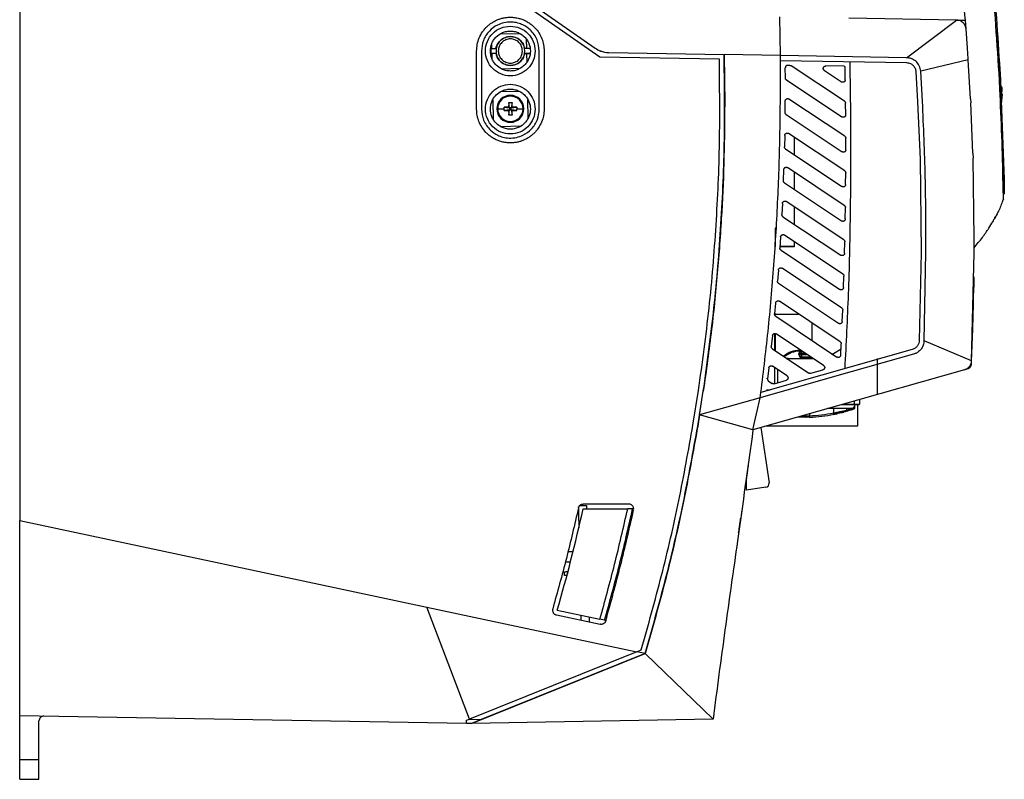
# Model space of a CAD drawing. Extents: x 594 to 1520, y 236 to 1207.
# Tile 1 of 71: x 594 to 798, y 561 to 718. Entities that reach past the tile are written whole.
import ezdxf

# ---------------------------------------------------------------- set-up
doc = ezdxf.new("R2010")
doc.units = 0
doc.header["$LTSCALE"] = 5
doc.layers.get('0').update_dxf_attribs({"linetype": 'CONTINUOUS'})

msp = doc.modelspace()

# ---------------------------------------------------------------- linework, layer by layer
at = {"color": 7, "linetype": 'Continuous'}
for p, q in [((593.61, 786.96), (593.61, 614.59)), ((713.87, 710.65), (687.26, 729.29)), ((689.15, 729.19), (712.95, 712.53)), ((689.15, 729.19), (712.95, 712.53)), ((751.34, 711), (751.22, 719)), ((787.88, 718.36), (765.51, 718.75)), ((777.49, 710.54), (787.88, 718.36)), ((787.88, 718.36), (789.69, 718.33)), ((789.84, 716.52), (789.69, 718.33)), ((790.13, 712.52), (789.84, 716.52)), ((796.81, 708.53), (796.23, 716.17)), ((796.83, 708.09), (796.23, 716.17)), ((691.44, 713.2), (691.46, 712.44)), ((698.61, 714.47), (698.66, 712.44)), ((790.29, 710.32), (790.13, 712.52)), ((688.35, 699.89), (688.35, 711.94)), ((689.35, 711.94), (689.35, 699.89)), ((691.36, 712.44), (692.38, 712.44)), ((691.36, 712.44), (691.37, 712.44)), ((691.36, 711.44), (691.36, 712.44)), ((691.36, 711.44), (691.37, 711.45)), ((692.38, 711.44), (691.36, 711.44)), ((691.37, 712.44), (692.38, 712.44)), ((691.37, 711.45), (691.37, 712.44)), ((692.38, 711.45), (691.37, 711.45)), ((691.48, 711.44), (691.51, 710.38)), ((692.38, 712.44), (692.38, 711.45)), ((692.38, 712.44), (692.38, 712.44)), ((692.38, 711.44), (692.38, 711.45)), ((698.35, 711.94), (698.31, 712.44)), ((698.31, 712.44), (698.32, 712.44)), ((699.47, 712.44), (698.31, 712.44)), ((698.31, 711.45), (698.35, 711.94)), ((698.32, 711.44), (698.31, 711.45)), ((699.47, 711.45), (698.31, 711.45)), ((699.47, 712.44), (698.32, 712.44)), ((698.32, 711.44), (699.47, 711.44)), ((698.68, 711.44), (698.73, 709.56)), ((701.35, 699.89), (701.35, 711.94)), ((702.35, 711.94), (702.35, 699.89)), ((738.68, 710.22), (713.87, 710.65)), ((715.73, 711.62), (739.66, 711.2)), ((715.73, 711.62), (739.66, 711.2)), ((739.66, 711.2), (739.79, 701.01)), ((751.34, 711), (739.66, 711.2)), ((751.34, 710), (751.34, 711)), ((777.49, 710.54), (751.34, 711)), ((751.34, 710), (777.47, 709.54)), ((752.36, 706.37), (752.35, 708.47)), ((753.32, 708.96), (752.86, 708.97)), ((764.62, 701.53), (753.59, 708.88)), ((764.58, 708.77), (760.73, 708.84)), ((764.58, 708.77), (764.74, 708.66)), ((764.79, 705.97), (764.74, 708.66)), ((790.3, 710.14), (780.43, 707.73)), ((790.3, 710.14), (790.29, 710.32)), ((790.78, 702), (790.3, 710.14)), ((796.83, 708.1), (796.81, 708.53)), ((760.45, 707.92), (764.01, 705.54)), ((779.43, 707.67), (779.79, 701.43)), ((780.79, 701.48), (780.43, 707.73)), ((796.88, 707.23), (796.65, 707.23)), ((796.83, 708.09), (796.88, 707.23)), ((796.88, 707.23), (796.95, 705.99)), ((796.92, 706.53), (796.89, 707)), ((752.58, 705.95), (764.09, 698.28)), ((797.33, 704.32), (797.01, 704.69)), ((695.35, 702.76), (695.35, 702.76)), ((797.07, 703.51), (797.71, 685.32)), ((797.14, 700.24), (797.42, 703)), ((691.71, 701.84), (691.8, 697.76)), ((694.03, 699.96), (694.04, 700.31)), ((694.98, 700.33), (694.04, 700.31)), ((694.04, 700.31), (695.17, 700.15)), ((695, 701.28), (694.98, 700.33)), ((694.98, 700.33), (695.17, 700.15)), ((695, 701.28), (695.7, 701.28)), ((695.17, 700.15), (695, 701.28)), ((695.7, 701.28), (695.54, 700.15)), ((695.72, 700.33), (695.54, 700.15)), ((695.54, 700.15), (696.67, 700.31)), ((695.72, 700.33), (695.7, 701.28)), ((696.67, 700.31), (695.72, 700.33)), ((696.67, 700.31), (696.67, 699.96)), ((698.9, 702), (699, 697.97)), ((752.31, 699.19), (752.34, 701.57)), ((764.67, 694.28), (753.11, 701.98)), ((764.87, 698.7), (764.85, 701.12)), ((779.79, 701.43), (780.28, 689.52)), ((790.78, 702), (790.82, 701.22)), ((791.25, 690.73), (790.82, 701.22)), ((797.71, 685.32), (797.18, 700.59)), ((694.04, 699.61), (694.03, 699.96)), ((695.17, 699.78), (694.04, 699.61)), ((694.04, 699.61), (694.98, 699.6)), ((695.17, 699.78), (694.98, 699.6)), ((694.98, 699.6), (695, 698.65)), ((695, 698.65), (695.17, 699.78)), ((695.7, 698.65), (695, 698.65)), ((695.54, 700.15), (695.17, 700.15)), ((695.17, 700.15), (695.17, 699.78)), ((695.17, 699.78), (695.54, 699.78)), ((695.54, 699.78), (695.54, 700.15)), ((695.54, 699.78), (695.72, 699.6)), ((695.54, 699.78), (695.7, 698.65)), ((696.67, 699.61), (695.54, 699.78)), ((695.7, 698.65), (695.72, 699.6)), ((695.72, 699.6), (696.67, 699.61)), ((696.67, 699.61), (696.67, 699.96)), ((752.31, 699.19), (752.31, 699.19)), ((752.54, 698.77), (764.12, 691.06)), ((752.23, 694.44), (752.18, 692.08)), ((764.66, 687.09), (753.01, 694.85)), ((754.21, 694.05), (754.21, 690.44)), ((764.89, 691.47), (764.89, 693.86)), ((752.18, 692.06), (752.18, 692.08)), ((752.4, 691.65), (764.09, 683.86)), ((791.25, 690.73), (791.28, 689.7)), ((797.68, 686.32), (797.52, 690.53)), ((780.28, 689.52), (780.52, 670.17)), ((791.53, 673), (791.28, 689.7)), ((751.96, 685.02), (752.04, 687.37)), ((764.59, 679.92), (752.82, 687.77)), ((754.21, 686.84), (754.21, 683.23)), ((764.86, 684.28), (764.88, 686.67)), ((751.96, 685.02), (751.96, 685)), ((752.18, 684.59), (764, 676.71)), ((797.73, 684.18), (797.52, 684.18)), ((797.71, 685.32), (797.73, 684.18)), ((797.73, 684.18), (797.71, 685.32)), ((797.73, 684.18), (797.73, 683.94)), ((797.73, 683.94), (797.73, 684.18)), ((797.56, 682.35), (797.76, 682.35)), ((797.76, 682.35), (797.76, 682.35)), ((751.76, 680.35), (751.64, 678.03)), ((764.47, 672.8), (752.53, 680.75)), ((751.64, 678), (751.64, 678.03)), ((754.21, 679.63), (754.21, 676.02)), ((764.78, 677.12), (764.82, 679.5)), ((751.86, 677.59), (763.86, 669.6)), ((750.45, 675.19), (750.25, 675.19)), ((750.25, 675.19), (750.25, 671.39)), ((750.45, 675.19), (750.45, 675.19)), ((764.29, 665.71), (752.16, 673.79)), ((751.38, 673.4), (751.23, 671.1)), ((754.21, 672.42), (754.21, 671.39)), ((764.64, 670), (764.69, 672.37)), ((791.52, 670.11), (791.53, 673)), ((750.25, 671.39), (750.25, 671.39)), ((750.25, 671.39), (750.25, 671.37)), ((750.25, 671.37), (750.25, 671.37)), ((751.23, 671.07), (751.23, 671.1)), ((754.21, 671.39), (751.25, 671.39)), ((751.79, 671.39), (751.25, 671.39)), ((754.21, 671.37), (751.25, 671.37)), ((751.79, 671.37), (751.25, 671.37)), ((751.46, 670.65), (763.66, 662.52)), ((751.79, 671.39), (752.55, 671.39)), ((751.79, 671.39), (751.79, 671.39)), ((751.79, 671.37), (751.79, 671.39)), ((752.55, 671.37), (751.79, 671.37)), ((751.79, 671.37), (751.79, 671.37)), ((754.21, 671.39), (752.55, 671.39)), ((752.55, 671.39), (752.55, 671.39)), ((752.55, 671.39), (752.55, 671.37)), ((754.21, 671.37), (752.55, 671.37)), ((752.55, 671.37), (752.55, 671.37)), ((754.21, 671.39), (754.21, 671.39)), ((754.21, 671.39), (754.21, 671.37)), ((754.21, 671.37), (754.21, 671.37)), ((780.52, 670.17), (780.13, 651.91)), ((781.13, 651.88), (781.52, 670.16)), ((790.96, 647.7), (791.52, 670.11)), ((791.52, 671.22), (791.52, 671.22)), ((750.91, 666.51), (750.73, 664.23)), ((764.04, 658.66), (751.69, 666.89)), ((750.73, 664.19), (750.73, 664.23)), ((750.95, 663.78), (763.39, 655.49)), ((764.44, 662.92), (764.51, 665.28)), ((750.35, 659.69), (750.14, 657.43)), ((763.73, 651.66), (751.12, 660.06)), ((750.14, 657.38), (750.14, 657.43)), ((750.15, 657.4), (750.15, 657.58)), ((750.25, 657.52), (750.15, 657.52)), ((750.25, 657.52), (750.25, 657.4)), ((750.25, 657.42), (755.09, 657.42)), ((764.17, 655.88), (764.27, 658.22)), ((750.36, 656.96), (763.06, 648.5)), ((757.85, 655.58), (757.85, 651.97)), ((750.15, 649.89), (750.15, 653.37)), ((750.25, 653.36), (750.25, 649.83)), ((749.69, 652.93), (749.45, 650.69)), ((760.29, 646.74), (750.46, 653.29)), ((790.96, 647.7), (781.13, 651.88)), ((778.68, 650.07), (747.28, 641.15)), ((749.45, 650.69), (749.44, 650.63)), ((749.67, 650.21), (757.21, 645.19)), ((755.16, 649.01), (755.16, 649.21)), ((755.31, 649.9), (755.31, 649.71)), ((755.31, 649.9), (755.54, 649.9)), ((755.31, 649.71), (755.39, 649.71)), ((755.31, 649.21), (755.31, 649.01)), ((755.81, 649.22), (755.81, 649.71)), ((755.81, 649.22), (755.81, 649.02)), ((762.01, 649.02), (763.9, 650.23)), ((763.84, 648.89), (763.96, 651.22)), ((752.96, 648.2), (758.1, 648.2)), ((755.81, 648.51), (755.81, 649.02)), ((755.81, 648.51), (755.81, 648.36)), ((771.5, 640.75), (771.5, 648.2)), ((789.51, 645.87), (745.65, 633.41)), ((748.93, 646.23), (748.66, 644.01)), ((752.71, 644.59), (749.71, 646.58)), ((750.15, 642.87), (750.15, 646.29)), ((750.75, 646), (750.75, 643.17)), ((757.62, 645.13), (760.15, 645.84)), ((790.2, 646.07), (789.63, 645.9)), ((790.2, 646.07), (789.92, 646.07)), ((748.55, 644.09), (748.55, 643.98)), ((748.66, 643.95), (748.66, 644.01)), ((748.88, 643.53), (749.62, 643.03)), ((750.04, 642.97), (752.57, 643.69)), ((733.21, 634.37), (734.36, 641.56)), ((734.2, 634.2), (735.35, 641.41)), ((734.58, 636.5), (735.35, 641.41)), ((747.14, 640.07), (747.28, 641.15)), ((748.45, 641.7), (749.24, 641.7)), ((750.15, 642.03), (750.15, 642.03)), ((747.14, 640.07), (734.58, 636.5)), ((745.65, 633.41), (747.14, 640.07)), ((767.71, 639.67), (767.71, 638.71)), ((762.34, 637.81), (762.34, 636.91)), ((766.71, 638.61), (763.95, 638.61)), ((764.47, 637.1), (764.47, 637.1)), ((764.47, 637.1), (764.47, 637.1)), ((764.47, 637.1), (764.47, 637.1)), ((765.04, 637.81), (765.04, 637.49)), ((765.56, 637.81), (765.56, 637.64)), ((766.68, 637.95), (766.68, 638.24)), ((766.71, 638.61), (766.71, 638.71)), ((766.71, 638.71), (767.71, 638.71)), ((767.61, 638.61), (766.71, 638.61)), ((766.77, 637.95), (766.77, 638.61)), ((767.35, 638.61), (767.35, 634.2)), ((734.58, 636.5), (734.2, 634.2)), ((745.65, 633.41), (734.58, 636.5)), ((756.39, 636.46), (756.39, 636.31)), ((747.28, 633.87), (748.98, 622.42)), ((767.35, 634.2), (748.45, 634.2)), ((744.28, 623.41), (744.25, 623.21)), ((744.28, 620.91), (744.28, 623.41)), ((748.31, 621.51), (744.28, 620.91)), ((709.75, 617.72), (711.13, 617.75)), ((719.92, 618.02), (710.45, 618.02)), ((710.45, 617.02), (719.67, 617.02)), ((720.69, 617.02), (719.67, 617.02)), ((593.61, 614.59), (678.05, 596.64)), ((593.61, 574.13), (593.61, 614.59)), ((709.81, 614.22), (709.51, 614.22)), ((709.51, 614.22), (709.54, 613.07)), ((707.29, 608.17), (708.35, 608.19)), ((706.75, 606.01), (707.8, 606.03)), ((706.57, 603.2), (706.55, 604)), ((707.15, 604.01), (707.28, 604.01)), ((678.05, 596.64), (721.55, 587.4)), ((686.86, 573.43), (678.05, 596.64)), ((704.88, 595.03), (713.95, 593.1)), ((705.08, 596.01), (713.91, 594.13)), ((709.96, 594.97), (709.99, 593.94)), ((711.67, 594.61), (711.7, 593.58)), ((714.89, 593.92), (713.91, 594.13)), ((714.89, 593.92), (715.13, 593.87)), ((721.55, 587.4), (686.86, 573.43)), ((687.27, 572.52), (723.3, 587.02)), ((723.3, 587.02), (689.29, 573.33)), ((721.55, 587.4), (722.48, 587.77)), ((723.3, 587.02), (721.55, 587.4)), ((737.36, 573.41), (723.3, 587.02)), ((686.27, 572.52), (593.61, 574.13)), ((593.61, 565.09), (593.61, 574.13)), ((597.61, 565.09), (597.61, 573.05)), ((686.27, 573.2), (686.86, 573.43)), ((686.27, 572.52), (686.27, 573.2)), ((687.22, 572.5), (686.27, 572.52)), ((686.86, 573.43), (689.29, 573.33)), ((687.27, 573.42), (687.27, 573.6)), ((737.36, 573.41), (687.27, 572.5)), ((689.29, 573.33), (687.27, 572.52)), ((687.27, 572.52), (689.27, 573.33)), ((687.27, 572.52), (687.27, 572.5)), ((687.27, 572.5), (687.27, 572.52)), ((593.61, 565.09), (597.61, 565.09)), ((593.61, 560.96), (597.61, 560.96))]:
    msp.add_line(p, q, dxfattribs=at)
at = {"color": 8, "linetype": 'Continuous'}
for p, q in [((693.25, 715.48), (697.31, 715.58)), ((693.43, 708.28), (697.39, 708.38)), ((796.95, 705.99), (796.74, 705.99)), ((693.38, 703.52), (697.19, 703.61)), ((693.32, 696.31), (697.52, 696.41)), ((797.73, 683.94), (797.53, 683.94)), ((797.76, 682.35), (797.56, 682.35)), ((797.58, 681.22), (797.35, 680.69)), ((756.57, 649.22), (755.81, 649.22)), ((755.81, 649.02), (756.87, 649.02)), ((755.81, 648.51), (757.64, 648.51)), ((757.86, 648.36), (755.81, 648.36)), ((749.29, 641.72), (749.29, 641.7)), ((766.71, 638.71), (766.71, 639.39)), ((764.3, 638.71), (766.71, 638.71)), ((766.68, 637.95), (766.77, 637.95)), ((757.39, 636.74), (757.39, 636.33)), ((707.15, 604.01), (707.16, 603.56))]:
    msp.add_line(p, q, dxfattribs=at)
at = {"color": 7, "linetype": 'Continuous', "flags": 128}
for points in [[(692.32, 712.44), (692.41, 712.79), (692.65, 713.33)], [(692.3, 711.49), (692.41, 711.06), (692.66, 710.5)], [(778.95, 649.1), (763.04, 644.59), (747.14, 640.07)], [(766.68, 637.95), (766.68, 637.92), (766.69, 637.89), (766.69, 637.86), (766.68, 637.83), (766.67, 637.8), (766.66, 637.78), (766.65, 637.77), (766.64, 637.76)], [(757.4, 636.03), (757.4, 636.04), (757.4, 636.05), (757.4, 636.08), (757.39, 636.12), (757.39, 636.16), (757.39, 636.22), (757.39, 636.27), (757.39, 636.33)], [(762.4, 636.62), (762.4, 636.62), (762.39, 636.64), (762.39, 636.67), (762.38, 636.7), (762.37, 636.75), (762.36, 636.8), (762.35, 636.85), (762.34, 636.91)], [(709.43, 617.46), (709.44, 617.17), (709.45, 616.76), (709.46, 616.25), (709.47, 615.65), (709.49, 614.96), (709.51, 614.22)], [(711.13, 617.75), (711.13, 617.69), (711.13, 617.51), (711.14, 617.21), (711.14, 617.09)], [(706.55, 604), (706.56, 604), (706.59, 604), (706.65, 604), (706.72, 604), (706.81, 604), (706.92, 604.01), (707.03, 604.01), (707.15, 604.01)], [(707.07, 603.21), (707.05, 603.21), (706.94, 603.21), (706.83, 603.2), (706.74, 603.2), (706.67, 603.2), (706.61, 603.2), (706.58, 603.2), (706.57, 603.2)]]:
    msp.add_lwpolyline(points, dxfattribs=at)
at = {"color": 8, "linetype": 'Continuous', "flags": 128}
msp.add_lwpolyline([(692.62, 713.28), (692.41, 712.79), (692.32, 712.44)], dxfattribs=at)
at = {"color": 7, "linetype": 'Continuous'}
for centre, radius, start, end in [((695.35, 711.94), 3, 9.4114, 170.5886), ((695.35, 711.94), 3, 189.4114, 350.5886), ((695.35, 699.96), 2.8, 90, 270), ((695.35, 699.96), 2.8, 90, 181.3488), ((695.35, 699.96), 2.63, 90, 180), ((695.35, 699.96), 2.8, 270, 90), ((695.35, 699.96), 2.8, 1.3488, 90), ((695.35, 699.96), 2.63, 0, 90), ((695.35, 699.96), 2.63, 180, 270), ((695.35, 699.96), 2.63, 270, 0), ((755.31, 644.9), 5, 90, 131.046), ((755.8, 649.21), 0.648, 129.5016, 180.0004), ((755.19, 651.76), 2.55, 269.2444, 272.6051), ((755.81, 649.21), 0.498, 129.5052, 179.9961), ((755.69, 640.72), 8.5, 89.2461, 92.6068), ((758.35, 652.1), 3.8, 218.997, 221.2211), ((752.96, 647.7), 0.5, 90, 135), ((755.81, 649.01), 0.648, 180.0035, 270.0044), ((755.19, 651.56), 2.55, 269.2444, 272.6051), ((755.69, 640.54), 8.48, 89.241, 92.6119), ((755.81, 649.01), 0.499, 180.0083, 270.0003), ((789.93, 647.03), 1, 285.859, 357.3716), ((764.75, 637.48), 0.297, 285.9137, 0.7153), ((756.15, 668.19), 32.18, 286.6066, 289.0148), ((756.26, 668.19), 31.98, 286.9106, 289.0148), ((765.96, 638.61), 0.8, 314.3081, 359.9751), ((766.57, 637.95), 0.2, 289.0148, 0), ((767.61, 638.71), 0.1, 270, 0), ((756.69, 636.31), 0.3, 179.9736, 270.9385), ((756.15, 668.19), 31.88, 272.2214, 281.1914), ((756.15, 668.19), 32.18, 272.2214, 281.1914), ((748.19, 622.3), 0.8, 278.4678, 8.4678), ((337.11, 701.09), 382.68, 344.0626, 347.3104)]:
    msp.add_arc(centre, radius, start, end, dxfattribs=at)
at = {"color": 8, "linetype": 'Continuous'}
msp.add_arc((755.31, 644.91), 4.8, 90, 130.5415, dxfattribs=at)
at = {"color": 7, "linetype": 'Continuous'}
for points, knots in [([(789.69, 718.33), (789.2, 723.85), (788.22, 734.88), (786.74, 745.86), (786, 751.35)], [0, 0, 0, 0, 0.5, 1, 1, 1, 1]), ([(796.75, 705.89), (796.27, 713.49), (795.33, 728.69), (793.49, 743.8), (792.57, 751.35)], [0, 0, 0, 0, 0.500006, 1, 1, 1, 1]), ([(792.91, 750.4), (793.75, 743.44), (795.45, 729.37), (796.37, 715.23), (796.83, 708.09)], [0, 0, 0, 0, 0.495101, 1, 1, 1, 1]), ([(688.35, 711.94), (688.37, 712.4), (688.43, 713.32), (688.85, 714.68), (689.43, 715.74), (690.03, 716.52), (690.54, 717.05), (691.09, 717.52), (691.69, 717.92), (692.3, 718.26), (692.93, 718.53), (693.6, 718.74), (694.32, 718.88), (695.14, 718.96), (696.02, 718.93), (696.9, 718.79), (697.72, 718.55), (698.49, 718.22), (699.23, 717.79), (699.88, 717.3), (700.59, 716.63), (701.3, 715.71), (701.9, 714.5), (702.28, 713.24), (702.32, 712.37), (702.35, 711.94)], [0, 0, 0, 0, 0.062087, 0.126105, 0.192055, 0.226033, 0.260034, 0.292581, 0.324968, 0.357537, 0.388041, 0.41857, 0.453163, 0.487781, 0.530481, 0.573204, 0.609958, 0.646734, 0.687784, 0.724917, 0.758064, 0.820861, 0.882116, 0.941829, 1, 1, 1, 1]), ([(701.35, 711.94), (701.26, 712.74), (701.12, 713.95), (700.31, 715.39), (699.37, 716.49), (698.17, 717.31), (696.83, 717.8), (695.48, 718), (694.04, 717.86), (692.43, 717.29), (690.85, 716.12), (689.59, 714.21), (689.43, 712.68), (689.35, 711.94)], [0, 0, 0, 0, 0.125883, 0.19204, 0.260136, 0.357603, 0.418758, 0.488085, 0.573583, 0.647222, 0.758399, 0.88225, 1, 1, 1, 1]), ([(695.33, 717.09), (694.66, 717.02), (693.31, 716.86), (691.59, 715.67), (690.45, 713.97), (690.05, 711.94), (690.45, 709.92), (691.59, 708.21), (693.31, 707.06), (695.33, 706.66), (697.35, 707.06), (699.07, 708.21), (700.21, 709.92), (700.61, 711.94), (700.21, 713.97), (699.07, 715.67), (697.35, 716.86), (696, 717.02), (695.33, 717.09)], [0, 0, 0, 0, 0.062505, 0.125009, 0.187511, 0.25, 0.312505, 0.374997, 0.437497, 0.499992, 0.562498, 0.624992, 0.687498, 0.750002, 0.8125, 0.874999, 0.937499, 1, 1, 1, 1]), ([(789.84, 716.52), (789.8, 716.74), (789.72, 717.2), (789.33, 717.75), (788.89, 718.08), (788.44, 718.3), (788.09, 718.34), (787.88, 718.36)], [0, 0, 0, 0, 0.232384, 0.499013, 0.654961, 0.790192, 1, 1, 1, 1]), ([(695.35, 716.09), (695.01, 716.07), (694.38, 716.03), (693.36, 715.64), (692.5, 715.03), (691.86, 714.24), (691.35, 713.28), (691.09, 711.94), (691.35, 710.61), (691.86, 709.65), (692.5, 708.86), (693.36, 708.24), (694.38, 707.87), (695.35, 707.75), (696.31, 707.87), (697.34, 708.24), (698.19, 708.85), (698.84, 709.64), (699.34, 710.61), (699.6, 711.94), (699.34, 713.28), (698.84, 714.24), (698.19, 715.03), (697.34, 715.64), (696.31, 716.03), (695.68, 716.07), (695.35, 716.09)], [0, 0, 0, 0, 0.038757, 0.072553, 0.125052, 0.157618, 0.189344, 0.249998, 0.310588, 0.342333, 0.374952, 0.427392, 0.461199, 0.499995, 0.538774, 0.572576, 0.625038, 0.657616, 0.689349, 0.750003, 0.810599, 0.842342, 0.874957, 0.927411, 0.961214, 1, 1, 1, 1]), ([(692.38, 712.44), (692.47, 712.79), (692.66, 713.47), (693.37, 714.29), (694.29, 714.83), (695.35, 715.02), (696.41, 714.83), (697.33, 714.29), (698.04, 713.47), (698.22, 712.79), (698.32, 712.44)], [0, 0, 0, 0, 0.125, 0.25, 0.375, 0.5, 0.625, 0.75, 0.875, 1, 1, 1, 1]), ([(697.85, 711.94), (697.81, 711.62), (697.74, 710.96), (697.16, 710.13), (696.33, 709.57), (695.35, 709.37), (694.36, 709.57), (693.53, 710.13), (692.97, 710.96), (692.78, 711.94), (692.97, 712.93), (693.53, 713.76), (694.36, 714.32), (695.35, 714.51), (696.33, 714.32), (697.16, 713.76), (697.74, 712.93), (697.81, 712.27), (697.85, 711.94)], [0, 0, 0, 0, 0.0625, 0.125, 0.1875, 0.25, 0.3125, 0.375, 0.4375, 0.5, 0.5625, 0.625, 0.6875, 0.75, 0.8125, 0.875, 0.9375, 1, 1, 1, 1]), ([(712.95, 712.53), (713.3, 712.31), (714.15, 711.79), (715.15, 711.68), (715.73, 711.62)], [0, 0, 0, 0, 0.4168403, 1, 1, 1, 1]), ([(712.95, 712.53), (713.31, 712.31), (714.16, 711.79), (715.15, 711.68), (715.73, 711.62)], [0, 0, 0, 0, 0.424093, 1, 1, 1, 1]), ([(698.32, 711.44), (698.22, 711.1), (698.04, 710.42), (697.33, 709.6), (696.41, 709.06), (695.35, 708.87), (694.29, 709.06), (693.37, 709.6), (692.66, 710.42), (692.47, 711.1), (692.38, 711.44)], [0, 0, 0, 0, 0.125, 0.25, 0.375, 0.5, 0.625, 0.75, 0.875001, 1, 1, 1, 1]), ([(735.35, 641.41), (736.14, 647.17), (737.72, 658.7), (739.13, 676.14), (739.88, 693.65), (739.73, 705.35), (739.66, 711.2)], [0, 0, 0, 0, 0.249262, 0.498519, 0.749254, 1, 1, 1, 1]), ([(780.43, 707.73), (780.36, 708.12), (780.22, 708.91), (779.47, 709.84), (778.51, 710.43), (777.82, 710.51), (777.49, 710.54)], [0, 0, 0, 0, 0.263989, 0.530623, 0.780348, 1, 1, 1, 1]), ([(734.36, 641.56), (735.14, 647.25), (736.7, 658.64), (738.1, 675.82), (738.87, 693.02), (738.74, 704.49), (738.68, 710.22)], [0, 0, 0, 0, 0.25034, 0.500677, 0.750332, 1, 1, 1, 1]), ([(747.28, 641.15), (747.84, 645.65), (748.96, 654.73), (750.11, 668.44), (750.9, 682.21), (751.34, 696.06), (751.34, 705.31), (751.34, 710)], [0, 0, 0, 0, 0.196907, 0.397872, 0.59759, 0.796407, 1, 1, 1, 1]), ([(752.86, 708.97), (752.82, 708.97), (752.74, 708.97), (752.63, 708.92), (752.54, 708.86), (752.44, 708.77), (752.37, 708.64), (752.36, 708.52), (752.35, 708.47)], [0, 0, 0, 0, 0.155971, 0.303159, 0.441551, 0.571146, 0.80297, 1, 1, 1, 1]), ([(753.32, 708.96), (753.37, 708.96), (753.47, 708.95), (753.55, 708.9), (753.59, 708.88)], [0, 0, 0, 0, 0.5000238, 1, 1, 1, 1]), ([(760.22, 708.34), (760.23, 708.39), (760.24, 708.5), (760.31, 708.63), (760.4, 708.73), (760.5, 708.79), (760.61, 708.83), (760.69, 708.83), (760.73, 708.84)], [0, 0, 0, 0, 0.1949557, 0.4260956, 0.5558638, 0.6947711, 0.8428179, 1, 1, 1, 1]), ([(765.72, 709.75), (765.8, 704.44), (765.95, 693.83), (765.83, 677.77), (765.48, 661.85), (764.94, 651.25), (764.68, 646.09)], [0, 0, 0, 0, 0.250052, 0.500038, 0.756418, 1, 1, 1, 1]), ([(777.47, 709.54), (777.62, 709.53), (777.9, 709.51), (778.36, 709.34), (778.86, 709), (779.31, 708.41), (779.39, 707.91), (779.43, 707.67)], [0, 0, 0, 0, 0.14891, 0.280913, 0.493456, 0.752598, 1, 1, 1, 1]), ([(760.45, 707.92), (760.41, 707.95), (760.34, 708), (760.27, 708.1), (760.23, 708.22), (760.22, 708.3), (760.22, 708.34)], [0, 0, 0, 0, 0.265056, 0.520054, 0.765033, 1, 1, 1, 1]), ([(695.33, 705.04), (694.66, 704.97), (693.31, 704.81), (691.59, 703.62), (690.45, 701.92), (690.05, 699.89), (690.45, 697.87), (691.59, 696.16), (693.31, 695.01), (695.33, 694.61), (697.35, 695.01), (699.07, 696.16), (700.21, 697.87), (700.61, 699.89), (700.21, 701.92), (699.07, 703.62), (697.35, 704.81), (696, 704.97), (695.33, 705.04)], [0, 0, 0, 0, 0.062505, 0.125009, 0.187511, 0.25, 0.312505, 0.374997, 0.437497, 0.499992, 0.562498, 0.624992, 0.687498, 0.750002, 0.8125, 0.874999, 0.937499, 1, 1, 1, 1]), ([(752.58, 705.95), (752.55, 705.98), (752.48, 706.03), (752.41, 706.13), (752.36, 706.24), (752.36, 706.33), (752.36, 706.37)], [0, 0, 0, 0, 0.258648, 0.500023, 0.751757, 1, 1, 1, 1]), ([(764.29, 705.46), (764.24, 705.46), (764.14, 705.47), (764.05, 705.52), (764.01, 705.54)], [0, 0, 0, 0, 0.499974, 1, 1, 1, 1]), ([(764.79, 705.97), (764.78, 705.92), (764.77, 705.81), (764.7, 705.67), (764.61, 705.58), (764.52, 705.51), (764.41, 705.47), (764.33, 705.46), (764.29, 705.46)], [0, 0, 0, 0, 0.192373, 0.422634, 0.55262, 0.69218, 0.841302, 1, 1, 1, 1]), ([(796.9, 702.89), (796.88, 703.37), (796.83, 704.31), (796.77, 705.37), (796.75, 705.89)], [0, 0, 0, 0, 0.499998, 1, 1, 1, 1]), ([(796.95, 705.99), (796.97, 705.56), (797.02, 704.69), (797.05, 703.9), (797.07, 703.51)], [0, 0, 0, 0, 0.50054, 1, 1, 1, 1]), ([(797.02, 704.67), (797.02, 704.68), (796.99, 705.09), (796.97, 705.55), (796.95, 705.99)], [0, 0, 0, 0, 0.032423, 1, 1, 1, 1]), ([(695.35, 704.04), (695.01, 704.02), (694.38, 703.98), (693.36, 703.59), (692.5, 702.98), (691.86, 702.19), (691.35, 701.23), (691.09, 699.89), (691.35, 698.56), (691.86, 697.6), (692.5, 696.81), (693.36, 696.19), (694.38, 695.82), (695.35, 695.7), (696.31, 695.82), (697.34, 696.19), (698.19, 696.8), (698.84, 697.59), (699.34, 698.56), (699.6, 699.89), (699.34, 701.23), (698.84, 702.19), (698.19, 702.98), (697.34, 703.59), (696.31, 703.98), (695.68, 704.02), (695.35, 704.04)], [0, 0, 0, 0, 0.0387571, 0.0725529, 0.1250514, 0.1576182, 0.1893443, 0.2499975, 0.310588, 0.342333, 0.3749524, 0.4273923, 0.4611991, 0.4999946, 0.5387741, 0.572576, 0.625038, 0.6576156, 0.6893484, 0.7500028, 0.8105994, 0.8423426, 0.8749567, 0.9274106, 0.9612145, 1, 1, 1, 1]), ([(695.35, 702.59), (695.35, 702.62), (695.35, 702.67), (695.35, 702.72), (695.35, 702.76), (695.35, 702.76), (695.35, 702.76)], [0, 0, 0, 0, 0.245917, 0.499998, 0.754071, 1, 1, 1, 1]), ([(797.54, 683.22), (797.47, 686.5), (797.33, 693.06), (797.04, 699.62), (796.9, 702.89)], [0, 0, 0, 0, 0.499994, 1, 1, 1, 1]), ([(797.22, 702.82), (797.2, 702.82), (797.17, 702.82), (796.96, 702.82), (796.9, 702.82)], [0, 0, 0, 0, 0.717124, 1, 1, 1, 1]), ([(797.22, 702.82), (797.2, 702.82), (797.17, 702.82), (796.96, 702.82), (796.9, 702.82)], [0, 0, 0, 0, 0.708836, 1, 1, 1, 1]), ([(797.34, 704.32), (797.32, 704.32), (797.29, 704.32), (797.08, 704.32), (797.03, 704.32)], [0, 0, 0, 0, 0.79396, 1, 1, 1, 1]), ([(797.09, 702.92), (797.15, 702.92), (797.36, 702.92), (797.39, 702.92), (797.41, 702.92)], [0, 0, 0, 0, 0.251698, 1, 1, 1, 1]), ([(797.22, 702.82), (797.24, 703.1), (797.28, 703.6), (797.32, 704.1), (797.34, 704.32)], [0, 0, 0, 0, 0.559998, 1, 1, 1, 1]), ([(797.41, 702.92), (797.4, 702.92), (797.39, 702.92), (797.23, 702.92), (797.23, 702.92)], [0, 0, 0, 0, 0.960039, 1, 1, 1, 1]), ([(739.79, 701.01), (739.76, 697.36), (739.7, 689.89), (739.21, 678.44), (738.36, 666.5), (737.13, 654.09), (735.95, 645.69), (735.35, 641.41)], [0, 0, 0, 0, 0.183136, 0.374703, 0.574704, 0.783136, 1, 1, 1, 1]), ([(752.34, 701.57), (752.34, 701.61), (752.35, 701.7), (752.4, 701.82), (752.48, 701.93), (752.6, 702.01), (752.73, 702.06), (752.86, 702.07), (753, 702.05), (753.08, 702), (753.11, 701.98)], [0, 0, 0, 0, 0.114111, 0.235445, 0.364004, 0.499808, 0.624837, 0.749884, 0.874933, 1, 1, 1, 1]), ([(764.62, 701.53), (764.66, 701.51), (764.72, 701.46), (764.79, 701.35), (764.84, 701.24), (764.84, 701.16), (764.85, 701.12)], [0, 0, 0, 0, 0.2583788, 0.5000547, 0.7516427, 1, 1, 1, 1]), ([(781.52, 670.16), (781.51, 675.38), (781.49, 685.83), (781.02, 696.26), (780.79, 701.48)], [0, 0, 0, 0, 0.499996, 1, 1, 1, 1]), ([(702.35, 699.89), (702.32, 699.44), (702.27, 698.51), (701.84, 697.16), (701.26, 696.1), (700.66, 695.32), (700.15, 694.79), (699.6, 694.32), (699.01, 693.91), (698.39, 693.58), (697.76, 693.31), (697.09, 693.1), (696.38, 692.96), (695.56, 692.88), (694.68, 692.9), (693.79, 693.05), (692.97, 693.29), (692.2, 693.62), (691.47, 694.05), (690.82, 694.54), (690.11, 695.21), (689.4, 696.12), (688.79, 697.33), (688.42, 698.6), (688.37, 699.47), (688.35, 699.89)], [0, 0, 0, 0, 0.062087, 0.126105, 0.192055, 0.226032, 0.260034, 0.292581, 0.324968, 0.357537, 0.388041, 0.41857, 0.453163, 0.487781, 0.530481, 0.573204, 0.609958, 0.646734, 0.687784, 0.724917, 0.758064, 0.820861, 0.882116, 0.941829, 1, 1, 1, 1]), ([(689.35, 699.89), (689.43, 699.1), (689.57, 697.9), (690.37, 696.47), (691.31, 695.36), (692.49, 694.55), (693.83, 694.05), (695.16, 693.84), (696.6, 693.96), (698.23, 694.53), (699.84, 695.71), (701.1, 697.64), (701.27, 699.15), (701.35, 699.89)], [0, 0, 0, 0, 0.125159, 0.191013, 0.258845, 0.35583, 0.416572, 0.486318, 0.569236, 0.644034, 0.760219, 0.882279, 1, 1, 1, 1]), ([(692.72, 699.96), (692.96, 699.96), (693.37, 699.96), (693.83, 699.96), (694.03, 699.96)], [0, 0, 0, 0, 0.5585318, 1, 1, 1, 1]), ([(696.67, 699.96), (696.93, 699.96), (697.39, 699.96), (697.8, 699.96), (697.98, 699.96)], [0, 0, 0, 0, 0.5614691, 1, 1, 1, 1]), ([(752.54, 698.77), (752.5, 698.8), (752.44, 698.85), (752.37, 698.95), (752.32, 699.06), (752.32, 699.14), (752.31, 699.19)], [0, 0, 0, 0, 0.259699, 0.500118, 0.75162, 1, 1, 1, 1]), ([(764.37, 698.2), (764.32, 698.2), (764.22, 698.21), (764.13, 698.26), (764.09, 698.28)], [0, 0, 0, 0, 0.4999939, 1, 1, 1, 1]), ([(764.87, 698.7), (764.86, 698.65), (764.85, 698.54), (764.78, 698.41), (764.69, 698.31), (764.6, 698.25), (764.49, 698.21), (764.41, 698.2), (764.37, 698.2)], [0, 0, 0, 0, 0.194066, 0.424307, 0.554073, 0.693272, 0.841919, 1, 1, 1, 1]), ([(695.35, 697.16), (695.35, 697.16), (695.35, 697.17), (695.35, 697.2), (695.35, 697.26), (695.35, 697.31), (695.35, 697.33)], [0, 0, 0, 0, 0.245926, 0.499996, 0.754086, 1, 1, 1, 1]), ([(752.23, 694.44), (752.24, 694.49), (752.24, 694.58), (752.3, 694.7), (752.39, 694.8), (752.5, 694.88), (752.63, 694.93), (752.76, 694.94), (752.89, 694.91), (752.97, 694.87), (753.01, 694.85)], [0, 0, 0, 0, 0.123996, 0.251563, 0.375078, 0.501036, 0.625182, 0.746952, 0.871794, 1, 1, 1, 1]), ([(764.67, 694.28), (764.7, 694.25), (764.77, 694.2), (764.84, 694.1), (764.88, 693.99), (764.89, 693.91), (764.89, 693.86)], [0, 0, 0, 0, 0.258314, 0.499695, 0.751659, 1, 1, 1, 1]), ([(752.4, 691.65), (752.37, 691.67), (752.3, 691.73), (752.23, 691.83), (752.19, 691.94), (752.18, 692.02), (752.18, 692.06)], [0, 0, 0, 0, 0.260218, 0.500368, 0.753225, 1, 1, 1, 1]), ([(764.39, 690.97), (764.34, 690.98), (764.25, 690.98), (764.16, 691.03), (764.12, 691.06)], [0, 0, 0, 0, 0.500004, 1, 1, 1, 1]), ([(764.89, 691.47), (764.89, 691.41), (764.88, 691.31), (764.81, 691.2), (764.74, 691.1), (764.63, 691.02), (764.51, 690.98), (764.43, 690.97), (764.39, 690.97)], [0, 0, 0, 0, 0.237052, 0.365821, 0.501072, 0.717233, 0.850394, 1, 1, 1, 1]), ([(752.04, 687.37), (752.05, 687.41), (752.05, 687.5), (752.11, 687.62), (752.2, 687.72), (752.31, 687.8), (752.44, 687.85), (752.57, 687.86), (752.7, 687.83), (752.78, 687.79), (752.82, 687.77)], [0, 0, 0, 0, 0.123982, 0.251534, 0.37507, 0.501034, 0.625169, 0.746991, 0.871815, 1, 1, 1, 1]), ([(764.66, 687.09), (764.69, 687.06), (764.76, 687.01), (764.83, 686.91), (764.87, 686.79), (764.88, 686.71), (764.88, 686.67)], [0, 0, 0, 0, 0.259554, 0.500031, 0.751122, 1, 1, 1, 1]), ([(797.71, 685.33), (797.7, 685.38), (797.7, 685.63), (797.69, 686.01), (797.68, 686.32)], [0, 0, 0, 0, 0.183511, 1, 1, 1, 1]), ([(752.18, 684.59), (752.15, 684.61), (752.08, 684.66), (752.01, 684.77), (751.97, 684.88), (751.96, 684.96), (751.96, 685)], [0, 0, 0, 0, 0.260666, 0.50039, 0.753779, 1, 1, 1, 1]), ([(764.86, 684.28), (764.86, 684.24), (764.85, 684.15), (764.8, 684.03), (764.72, 683.92), (764.61, 683.83), (764.47, 683.79), (764.34, 683.78), (764.21, 683.8), (764.13, 683.84), (764.09, 683.86)], [0, 0, 0, 0, 0.114639, 0.236191, 0.364663, 0.500074, 0.625038, 0.750004, 0.874995, 1, 1, 1, 1]), ([(797.73, 684.32), (797.72, 684.35), (797.72, 684.41), (797.72, 684.66), (797.71, 684.92), (797.71, 684.96)], [0, 0, 0, 0, 0.452778, 0.911762, 1, 1, 1, 1]), ([(797.73, 683.94), (797.74, 683.74), (797.74, 683.31), (797.75, 682.8), (797.76, 682.43), (797.76, 682.38), (797.76, 682.35)], [0, 0, 0, 0, 0.2197266, 0.4634832, 0.7263779, 1, 1, 1, 1]), ([(797.58, 681.22), (797.58, 681.25), (797.58, 681.3), (797.57, 681.72), (797.56, 682.35), (797.55, 682.93), (797.54, 683.22)], [0, 0, 0, 0, 0.250122, 0.500048, 0.749927, 1, 1, 1, 1]), ([(751.76, 680.35), (751.76, 680.4), (751.77, 680.49), (751.83, 680.61), (751.92, 680.71), (752.03, 680.78), (752.15, 680.83), (752.28, 680.84), (752.42, 680.81), (752.49, 680.77), (752.53, 680.75)], [0, 0, 0, 0, 0.12396, 0.251506, 0.375066, 0.501031, 0.625173, 0.747026, 0.871842, 1, 1, 1, 1]), ([(764.59, 679.92), (764.63, 679.9), (764.69, 679.85), (764.76, 679.74), (764.81, 679.63), (764.81, 679.54), (764.82, 679.5)], [0, 0, 0, 0, 0.259853, 0.500029, 0.752013, 1, 1, 1, 1]), ([(797.35, 680.69), (797.07, 679.95), (796.61, 678.76), (795.99, 677.65), (795.75, 677.23)], [0, 0, 0, 0, 0.619783, 1, 1, 1, 1]), ([(797.38, 680.68), (797.41, 680.78), (797.46, 680.92), (797.52, 681.06), (797.53, 681.1)], [0, 0, 0, 0, 0.730133, 1, 1, 1, 1]), ([(751.86, 677.59), (751.83, 677.62), (751.77, 677.67), (751.7, 677.77), (751.65, 677.88), (751.64, 677.96), (751.64, 678)], [0, 0, 0, 0, 0.261116, 0.500404, 0.754343, 1, 1, 1, 1]), ([(764.28, 676.63), (764.23, 676.63), (764.13, 676.64), (764.05, 676.69), (764, 676.71)], [0, 0, 0, 0, 0.500012, 1, 1, 1, 1]), ([(764.78, 677.12), (764.77, 677.06), (764.76, 676.96), (764.7, 676.85), (764.62, 676.75), (764.51, 676.68), (764.39, 676.63), (764.32, 676.63), (764.28, 676.63)], [0, 0, 0, 0, 0.237552, 0.366196, 0.501074, 0.720083, 0.852541, 1, 1, 1, 1]), ([(791.48, 671.17), (792.07, 671.87), (793.2, 673.2), (794.52, 675.14), (795.39, 676.58), (795.86, 677.41), (796.03, 677.73), (796.03, 677.71), (796.03, 677.71)], [0, 0, 0, 0, 0.223198, 0.419381, 0.5842, 0.737987, 0.897211, 1, 1, 1, 1]), ([(751.38, 673.4), (751.38, 673.45), (751.39, 673.53), (751.46, 673.65), (751.55, 673.75), (751.66, 673.82), (751.78, 673.87), (751.91, 673.88), (752.04, 673.86), (752.12, 673.81), (752.16, 673.79)], [0, 0, 0, 0, 0.123932, 0.251477, 0.375047, 0.501014, 0.625162, 0.747055, 0.871854, 1, 1, 1, 1]), ([(764.47, 672.8), (764.51, 672.77), (764.57, 672.72), (764.64, 672.61), (764.69, 672.49), (764.69, 672.41), (764.69, 672.37)], [0, 0, 0, 0, 0.260168, 0.499994, 0.752121, 1, 1, 1, 1]), ([(751.46, 670.65), (751.42, 670.68), (751.35, 670.73), (751.28, 670.84), (751.24, 670.95), (751.24, 671.03), (751.23, 671.07)], [0, 0, 0, 0, 0.271962, 0.529268, 0.771952, 1, 1, 1, 1]), ([(764.64, 670), (764.64, 669.96), (764.63, 669.88), (764.58, 669.76), (764.49, 669.65), (764.38, 669.56), (764.25, 669.52), (764.11, 669.51), (763.98, 669.53), (763.9, 669.57), (763.86, 669.6)], [0, 0, 0, 0, 0.110538, 0.230872, 0.360985, 0.500875, 0.625635, 0.750417, 0.87519, 1, 1, 1, 1]), ([(750.91, 666.51), (750.92, 666.56), (750.93, 666.64), (750.99, 666.76), (751.08, 666.86), (751.19, 666.93), (751.31, 666.97), (751.44, 666.98), (751.57, 666.96), (751.65, 666.92), (751.69, 666.89)], [0, 0, 0, 0, 0.123894, 0.251432, 0.375026, 0.500994, 0.625166, 0.747096, 0.871887, 1, 1, 1, 1]), ([(764.29, 665.71), (764.32, 665.68), (764.39, 665.63), (764.46, 665.52), (764.51, 665.4), (764.51, 665.32), (764.51, 665.28)], [0, 0, 0, 0, 0.260528, 0.500006, 0.752291, 1, 1, 1, 1]), ([(750.95, 663.78), (750.92, 663.8), (750.86, 663.85), (750.79, 663.96), (750.74, 664.07), (750.73, 664.15), (750.73, 664.19)], [0, 0, 0, 0, 0.262082, 0.500356, 0.755407, 1, 1, 1, 1]), ([(791.47, 664.98), (791.47, 664.96), (791.47, 664.92), (791.47, 664.57), (791.46, 664.06), (791.45, 663.5), (791.44, 663.13), (791.44, 662.98)], [0, 0, 0, 0, 0.2146617, 0.429325, 0.6439949, 0.8586868, 1, 1, 1, 1]), ([(791.45, 663.35), (791.45, 663.39), (791.45, 663.57), (791.46, 664.01), (791.47, 664.59), (791.47, 665.08), (791.47, 665.15), (791.47, 665.18)], [0, 0, 0, 0, 0.0381983, 0.1853173, 0.4449081, 0.7243221, 1, 1, 1, 1]), ([(763.94, 662.44), (763.89, 662.44), (763.79, 662.45), (763.7, 662.5), (763.66, 662.52)], [0, 0, 0, 0, 0.491049, 1, 1, 1, 1]), ([(764.44, 662.92), (764.43, 662.87), (764.42, 662.76), (764.34, 662.63), (764.25, 662.54), (764.16, 662.49), (764.05, 662.45), (763.98, 662.44), (763.94, 662.44)], [0, 0, 0, 0, 0.199279, 0.4318757, 0.5612842, 0.6991087, 0.8453501, 1, 1, 1, 1]), ([(790.93, 646.98), (791, 648.48), (791.13, 651.48), (791.31, 656.81), (791.39, 660.65), (791.44, 662.98)], [0, 0, 0, 0, 0.281298, 0.562595, 1, 1, 1, 1]), ([(750.35, 659.69), (750.35, 659.73), (750.37, 659.82), (750.43, 659.93), (750.52, 660.03), (750.63, 660.1), (750.75, 660.14), (750.88, 660.15), (751.01, 660.13), (751.08, 660.08), (751.12, 660.06)], [0, 0, 0, 0, 0.127445, 0.252005, 0.374006, 0.500006, 0.625473, 0.747921, 0.872025, 1, 1, 1, 1]), ([(750.36, 656.96), (750.32, 656.99), (750.25, 657.05), (750.18, 657.15), (750.14, 657.27), (750.14, 657.34), (750.14, 657.38)], [0, 0, 0, 0, 0.273194, 0.530925, 0.773197, 1, 1, 1, 1]), ([(764.04, 658.66), (764.08, 658.63), (764.15, 658.58), (764.22, 658.47), (764.26, 658.35), (764.27, 658.27), (764.27, 658.22)], [0, 0, 0, 0, 0.260913, 0.500014, 0.752459, 1, 1, 1, 1]), ([(763.67, 655.41), (763.62, 655.41), (763.52, 655.42), (763.44, 655.46), (763.39, 655.49)], [0, 0, 0, 0, 0.491045, 1, 1, 1, 1]), ([(764.17, 655.88), (764.16, 655.83), (764.15, 655.72), (764.07, 655.6), (763.98, 655.51), (763.89, 655.45), (763.79, 655.41), (763.71, 655.41), (763.67, 655.41)], [0, 0, 0, 0, 0.200749, 0.433838, 0.563131, 0.700588, 0.846205, 1, 1, 1, 1]), ([(749.69, 652.93), (749.7, 652.97), (749.71, 653.05), (749.77, 653.16), (749.85, 653.25), (749.96, 653.33), (750.11, 653.38), (750.29, 653.38), (750.4, 653.32), (750.46, 653.29)], [0, 0, 0, 0, 0.140053, 0.237765, 0.353787, 0.488068, 0.640567, 0.811232, 1, 1, 1, 1]), ([(763.73, 651.66), (763.77, 651.63), (763.84, 651.58), (763.91, 651.47), (763.95, 651.35), (763.95, 651.26), (763.96, 651.22)], [0, 0, 0, 0, 0.261372, 0.500045, 0.752649, 1, 1, 1, 1]), ([(780.13, 651.91), (780.11, 651.73), (780.06, 651.34), (779.77, 650.8), (779.31, 650.32), (778.89, 650.15), (778.68, 650.07)], [0, 0, 0, 0, 0.221499, 0.462004, 0.721511, 1, 1, 1, 1]), ([(781.13, 651.88), (781.09, 651.56), (781.04, 651.2), (780.81, 650.62), (780.49, 650.07), (780.02, 649.63), (779.62, 649.38), (779.39, 649.26), (779.15, 649.16), (779, 649.12), (778.95, 649.1)], [0, 0, 0, 0, 0.248834, 0.291493, 0.498929, 0.749467, 0.793888, 0.874124, 0.957737, 1, 1, 1, 1]), ([(749.67, 650.21), (749.63, 650.24), (749.56, 650.3), (749.49, 650.4), (749.45, 650.52), (749.45, 650.59), (749.44, 650.63)], [0, 0, 0, 0, 0.273924, 0.531898, 0.773932, 1, 1, 1, 1]), ([(755.39, 649.71), (755.44, 649.73), (755.55, 649.77), (755.69, 649.79), (755.78, 649.79), (755.81, 649.79)], [0, 0, 0, 0, 0.37506, 0.845522, 1, 1, 1, 1]), ([(755.81, 649.71), (755.79, 649.71), (755.72, 649.71), (755.61, 649.68), (755.53, 649.62), (755.49, 649.59)], [0, 0, 0, 0, 0.146615, 0.604554, 1, 1, 1, 1]), ([(763.34, 648.42), (763.33, 648.42), (763.28, 648.42), (763.19, 648.43), (763.1, 648.48), (763.06, 648.5)], [0, 0, 0, 0, 0.025697, 0.504596, 1, 1, 1, 1]), ([(763.84, 648.89), (763.83, 648.84), (763.81, 648.73), (763.73, 648.6), (763.64, 648.52), (763.55, 648.46), (763.45, 648.43), (763.37, 648.42), (763.34, 648.42)], [0, 0, 0, 0, 0.2087805, 0.4445662, 0.5731948, 0.7086258, 0.850912, 1, 1, 1, 1]), ([(789.51, 645.87), (789.73, 645.95), (790.15, 646.12), (790.61, 646.6), (790.89, 647.14), (790.94, 647.52), (790.96, 647.7)], [0, 0, 0, 0, 0.281604, 0.542132, 0.781596, 1, 1, 1, 1]), ([(748.93, 646.23), (748.94, 646.27), (748.96, 646.35), (749.02, 646.46), (749.1, 646.55), (749.21, 646.62), (749.36, 646.67), (749.54, 646.67), (749.65, 646.61), (749.71, 646.58)], [0, 0, 0, 0, 0.138591, 0.235946, 0.351843, 0.486236, 0.639105, 0.810375, 1, 1, 1, 1]), ([(757.62, 645.13), (757.59, 645.12), (757.52, 645.1), (757.41, 645.11), (757.3, 645.14), (757.24, 645.17), (757.21, 645.19)], [0, 0, 0, 0, 0.249983, 0.500008, 0.749988, 1, 1, 1, 1]), ([(760.29, 646.74), (760.33, 646.71), (760.4, 646.65), (760.48, 646.53), (760.52, 646.39), (760.52, 646.25), (760.48, 646.11), (760.4, 645.99), (760.29, 645.89), (760.2, 645.86), (760.15, 645.84)], [0, 0, 0, 0, 0.123684, 0.247731, 0.372126, 0.496902, 0.622063, 0.747628, 0.873602, 1, 1, 1, 1]), ([(748.66, 643.95), (748.66, 643.91), (748.67, 643.83), (748.71, 643.72), (748.78, 643.61), (748.84, 643.56), (748.88, 643.53)], [0, 0, 0, 0, 0.224981, 0.46665, 0.724974, 1, 1, 1, 1]), ([(752.71, 644.59), (752.74, 644.56), (752.82, 644.5), (752.89, 644.37), (752.93, 644.24), (752.93, 644.09), (752.89, 643.96), (752.81, 643.84), (752.7, 643.74), (752.61, 643.71), (752.57, 643.69)], [0, 0, 0, 0, 0.1239287, 0.2481402, 0.3726395, 0.4974534, 0.6225732, 0.7480299, 0.8738388, 1, 1, 1, 1]), ([(750.04, 642.97), (750, 642.96), (749.93, 642.95), (749.82, 642.95), (749.72, 642.98), (749.65, 643.02), (749.62, 643.03)], [0, 0, 0, 0, 0.249987, 0.500016, 0.75, 1, 1, 1, 1]), ([(765.96, 637.81), (765.95, 637.81), (765.93, 637.81), (765.8, 637.81), (765.44, 637.81), (765.06, 637.81), (764.49, 637.81), (763.69, 637.81), (762.54, 637.81), (761.61, 637.81), (761.13, 637.81)], [0, 0, 0, 0, 0.439042, 0.670803, 0.749042, 0.827662, 0.861533, 0.887555, 0.942923, 1, 1, 1, 1]), ([(762.34, 636.91), (762.65, 636.97), (763.28, 637.09), (764.11, 637.26), (764.77, 637.42), (764.95, 637.46), (765.04, 637.49)], [0, 0, 0, 0, 0.245619, 0.491238, 0.736858, 1, 1, 1, 1]), ([(764.83, 637.2), (764.75, 637.18), (764.58, 637.13), (763.99, 636.97), (763.25, 636.79), (762.68, 636.68), (762.4, 636.62)], [0, 0, 0, 0, 0.261483, 0.506769, 0.75314, 1, 1, 1, 1]), ([(763.96, 636.97), (764.06, 636.99), (764.25, 637.04), (764.37, 637.07), (764.46, 637.1), (764.47, 637.1), (764.47, 637.1)], [0, 0, 0, 0, 0.127752, 0.256201, 0.511305, 1, 1, 1, 1]), ([(765.33, 637.34), (765.32, 637.34), (765.3, 637.33), (765.33, 637.34), (764.95, 637.23), (764.83, 637.2)], [0, 0, 0, 0, 0.245863, 0.748098, 1, 1, 1, 1]), ([(764.83, 637.2), (764.99, 637.24), (765.32, 637.34), (765.28, 637.33), (765.3, 637.33), (765.31, 637.34)], [0, 0, 0, 0, 0.385989, 0.773111, 1, 1, 1, 1]), ([(765.53, 637.5), (765.54, 637.52), (765.56, 637.56), (765.56, 637.6), (765.56, 637.63)], [0, 0, 0, 0, 0.435109, 1, 1, 1, 1]), ([(765.55, 637.63), (765.55, 637.63), (765.56, 637.64), (765.56, 637.64), (765.56, 637.64)], [0, 0, 0, 0, 0.259148, 1, 1, 1, 1]), ([(766.52, 638.04), (766.5, 638.02), (766.43, 637.94), (766.24, 637.84), (766.06, 637.82), (765.96, 637.81)], [0, 0, 0, 0, 0.101856, 0.511471, 1, 1, 1, 1]), ([(756.69, 636.01), (756.67, 636.01), (756.62, 636.01), (756.27, 636.01), (755.66, 636.01), (755.12, 636.02), (754.89, 636.03)], [0, 0, 0, 0, 0.164326, 0.468176, 0.772339, 1, 1, 1, 1]), ([(756.39, 636.31), (756.4, 636.31), (756.43, 636.31), (756.62, 636.31), (756.88, 636.32), (757.15, 636.32), (757.33, 636.33), (757.39, 636.33)], [0, 0, 0, 0, 0.220652, 0.441294, 0.661929, 0.882554, 1, 1, 1, 1]), ([(757.4, 636.03), (757.36, 636.03), (757.23, 636.02), (757.04, 636.02), (756.86, 636.01), (756.73, 636.01), (756.7, 636.01), (756.69, 636.01)], [0, 0, 0, 0, 0.117989, 0.339407, 0.560214, 0.780347, 1, 1, 1, 1]), ([(762.42, 636.62), (762.6, 636.66), (762.87, 636.71), (763.09, 636.76), (763.16, 636.78)], [0, 0, 0, 0, 0.700087, 1, 1, 1, 1]), ([(722.48, 587.77), (723.92, 592.91), (726.81, 603.16), (730.39, 618.71), (732.27, 629.16), (733.21, 634.37)], [0, 0, 0, 0, 0.334431, 0.667972, 1, 1, 1, 1]), ([(723.3, 587.02), (724.75, 592.17), (727.69, 602.56), (731.33, 618.3), (733.25, 628.93), (734.2, 634.2)], [0, 0, 0, 0, 0.331057, 0.66858, 1, 1, 1, 1]), ([(734.2, 634.2), (733.24, 628.87), (731.32, 618.25), (727.68, 602.51), (724.76, 592.18), (723.3, 587.02)], [0, 0, 0, 0, 0.335312, 0.668163, 1, 1, 1, 1]), ([(745.65, 633.41), (744.59, 625.74), (742.67, 611.9), (739.81, 591.92), (738.17, 579.58), (737.36, 573.41)], [0, 0, 0, 0, 0.383461, 0.691727, 1, 1, 1, 1]), ([(744.79, 627.11), (744.72, 626.58), (744.57, 625.52), (744.4, 624.3), (744.3, 623.54), (744.28, 623.45), (744.28, 623.41)], [0, 0, 0, 0, 0.259722, 0.519509, 0.777635, 1, 1, 1, 1]), ([(709.47, 617.24), (708.66, 613.74), (707.02, 606.71), (705.09, 599.76), (704.12, 596.28)], [0, 0, 0, 0, 0.499396, 1, 1, 1, 1]), ([(709.47, 617.24), (709.51, 617.35), (709.58, 617.57), (709.81, 617.82), (710.11, 617.99), (710.33, 618.01), (710.45, 618.02)], [0, 0, 0, 0, 0.251235, 0.499905, 0.749647, 1, 1, 1, 1]), ([(713.91, 594.13), (714.95, 597.93), (717.05, 605.51), (718.79, 613.19), (719.67, 617.02)], [0, 0, 0, 0, 0.5, 1, 1, 1, 1]), ([(714.89, 593.92), (715.94, 597.75), (718.05, 605.41), (719.81, 613.15), (720.69, 617.02)], [0, 0, 0, 0, 0.5, 1, 1, 1, 1]), ([(715.12, 593.81), (716.17, 597.62), (718.27, 605.25), (720.02, 612.96), (720.9, 616.81)], [0, 0, 0, 0, 0.500633, 1, 1, 1, 1]), ([(720.9, 616.81), (720.91, 616.93), (720.93, 617.12), (720.87, 617.37), (720.77, 617.57), (720.63, 617.75), (720.43, 617.9), (720.19, 618), (720.01, 618.02), (719.92, 618.02)], [0, 0, 0, 0, 0.202124, 0.315421, 0.436608, 0.565656, 0.702583, 0.847363, 1, 1, 1, 1]), ([(742.68, 612.03), (742.7, 612.23), (742.76, 612.63), (742.87, 613.38), (742.96, 614.06), (743.03, 614.55), (743.09, 614.92), (743.09, 614.99), (743.1, 615.03)], [0, 0, 0, 0, 0.129405, 0.257265, 0.504538, 0.634453, 0.760787, 1, 1, 1, 1]), ([(743.31, 616.5), (743.3, 616.48), (743.3, 616.43), (743.25, 616.09), (743.18, 615.59), (743.1, 615.03), (743.05, 614.65), (743.03, 614.5)], [0, 0, 0, 0, 0.212069, 0.424106, 0.63707, 0.852018, 1, 1, 1, 1]), ([(704.12, 596.28), (704.1, 596.16), (704.06, 595.91), (704.16, 595.59), (704.3, 595.37), (704.46, 595.22), (704.65, 595.09), (704.8, 595.05), (704.88, 595.03)], [0, 0, 0, 0, 0.233504, 0.459671, 0.584006, 0.71551, 0.854177, 1, 1, 1, 1]), ([(715.12, 593.81), (715.07, 593.7), (714.98, 593.47), (714.7, 593.22), (714.4, 593.1), (714.15, 593.07), (714.01, 593.09), (713.95, 593.1)], [0, 0, 0, 0, 0.23174, 0.491598, 0.726202, 0.862839, 1, 1, 1, 1]), ([(598.62, 574.05), (598.5, 574.04), (598.3, 574.02), (598.06, 573.89), (597.85, 573.72), (597.65, 573.44), (597.62, 573.18), (597.61, 573.05)], [0, 0, 0, 0, 0.238427, 0.369695, 0.50089, 0.749237, 1, 1, 1, 1]), ([(593.61, 560.96), (593.61, 561.02), (593.61, 561.14), (593.61, 562.06), (593.61, 563.4), (593.61, 564.53), (593.61, 565.09)], [0, 0, 0, 0, 0.25, 0.5, 0.749999, 1, 1, 1, 1]), ([(597.61, 560.96), (597.61, 561.02), (597.61, 561.14), (597.61, 562.06), (597.61, 563.4), (597.61, 564.53), (597.61, 565.09)], [0, 0, 0, 0, 0.25, 0.5, 0.749999, 1, 1, 1, 1])]:
    msp.add_open_spline(points, degree=3, knots=knots, dxfattribs=at)
at = {"color": 8, "linetype": 'Continuous'}
for points, knots in [([(765.04, 637.49), (765.17, 637.52), (765.5, 637.62), (765.5, 637.62), (765.53, 637.63), (765.55, 637.63)], [0, 0, 0, 0, 0.25302, 0.658644, 1, 1, 1, 1]), ([(755.86, 636.31), (755.9, 636.31), (756.15, 636.3), (756.32, 636.31), (756.37, 636.31), (756.39, 636.31)], [0, 0, 0, 0, 0.110272, 0.687467, 1, 1, 1, 1])]:
    msp.add_open_spline(points, degree=3, knots=knots, dxfattribs=at)

doc.saveas('drawing.dxf')
